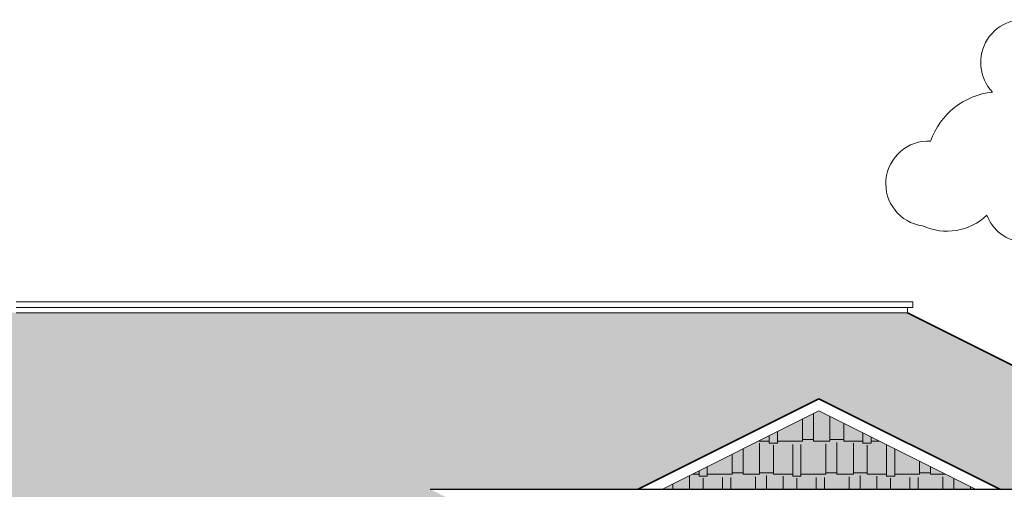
# Model space of a CAD drawing. Header units: centimetres. Extents: x 157 to 4450, y 465 to 3176.
# Tile 10 of 19: x 1109 to 1654, y 2912 to 3171. Entities that reach past the tile are written whole.
import ezdxf

# ---------------------------------------------------------------- set-up
doc = ezdxf.new("R2010")
doc.units = ezdxf.units.CM
doc.layers.get('0').update_dxf_attribs({"lineweight": 25})
for name, color, linetype, lineweight in [('1.000', 144, 'Continuous', 13), ('Dimension', 8, 'Continuous', 18), ('FURNIT', 204, 'Continuous', 9), ('Hatch', 12, 'Continuous', 15), ('LANDSCAP', 112, 'Continuous', 15), ('Shadow', 250, 'Continuous', 5), ('Win', 5, 'Continuous', 20)]:
    doc.layers.add(name, color=color, linetype=linetype, lineweight=lineweight)

msp = doc.modelspace()

# ---------------------------------------------------------------- hatches: boundary and pattern name
at = {"layer": 'FURNIT'}
h = msp.add_hatch(dxfattribs=at)
h.set_pattern_fill('AR-RSHKE', color=256, scale=0.06, style=0)
h.set_pattern_definition([(0, (-2830.407, 3267.841), (38.862, 18.288), [9.144, -7.62, 10.668, -4.572, 13.716, -6.096]), (0, (-2821.263, 3268.603), (38.862, 18.288), [7.62, -28.956, 6.096, -9.144]), (0, (-2802.975, 3266.698), (38.862, 18.288), [4.572, -47.244]), (90, (-2830.407, 3267.841), (-12.954, 18.288), [17.526, -55.626]), (90, (-2821.263, 3267.841), (-12.954, 18.288), [17.145, -56.007]), (90, (-2813.643, 3267.841), (-12.954, 18.288), [16.002, -57.15]), (90, (-2802.975, 3266.698), (-12.954, 18.288), [17.526, -55.626]), (90, (-2798.403, 3266.698), (-12.954, 18.288), [17.526, -55.626]), (90, (-2784.687, 3267.841), (-12.954, 18.288), [16.764, -56.388])])
h.paths.add_polyline_path([(1551.11, 2955.3), (1464.53, 2912), (1637.7, 2912)])
at = {"layer": 'Hatch'}
h = msp.add_hatch(dxfattribs=at)
h.set_pattern_fill('AR-RSHKE', color=256, scale=0.06, style=0)
h.set_pattern_definition([(0, (171.593, 563.27), (38.862, 18.288), [9.144, -7.62, 10.668, -4.572, 13.716, -6.096]), (0, (180.737, 564.033), (38.862, 18.288), [7.62, -28.956, 6.096, -9.144]), (0, (199.025, 562.128), (38.862, 18.288), [4.572, -47.244]), (90, (171.593, 563.271), (-12.954, 18.288), [17.526, -55.626]), (90, (180.737, 563.271), (-12.954, 18.288), [17.145, -56.007]), (90, (188.357, 563.271), (-12.954, 18.288), [16.002, -57.15]), (90, (199.025, 562.128), (-12.954, 18.288), [17.526, -55.626]), (90, (203.597, 562.128), (-12.954, 18.288), [17.526, -55.626]), (90, (217.313, 563.271), (-12.954, 18.288), [16.764, -56.388])])
h.paths.add_polyline_path([(1551.11, 2962), (1651.11, 2912), (1795.11, 2912), (1600.11, 3009.5), (1107.11, 3009.5), (602.11, 3009.5), (407.11, 2912), (551.11, 2912), (651.11, 2962), (751.11, 2912), (866.11, 2912), (791.11, 2874.5), (1107.11, 2874.5), (1411.11, 2874.5), (1336.11, 2912), (1451.11, 2912)])
at = {"layer": 'Shadow'}
for color, points in [(256, [(1551.11, 2962), (1490.38, 2950.4), (1446.07, 2912), (1451.07, 2912)]), (161, [(1464.53, 2912), (1637.7, 2912), (1551.11, 2955.3)])]:
    msp.add_hatch(color=color, dxfattribs=at).paths.add_polyline_path(points)

# ---------------------------------------------------------------- linework, layer by layer
at = {"color": 6, "lineweight": 35}
for p, q in [((1795.11, 2912), (1600.11, 3009.5)), ((1451.11, 2912), (1551.11, 2962)), ((1651.11, 2912), (1551.11, 2962))]:
    msp.add_line(p, q, dxfattribs=at)
msp.add_line((1336.11, 2912), (1795.11, 2912))
at = {"layer": '1.000'}
msp.add_line((1603.11, 3012.5), (1107.11, 3012.5), dxfattribs=at)
at = {"layer": 'Dimension'}
for p in [(1464.53, 2912), (1637.7, 2912)]:
    msp.add_line(p, (1551.11, 2955.3), dxfattribs=at)
at = {"layer": 'LANDSCAP'}
for centre, radius, start, end in [((1664.22, 3147.77), 23.64, 353.5962, 223.8617), ((1651.3, 3090.96), 40.64, 95.8332, 160.7855), ((1611.65, 3080.83), 23.54, 86.8938, 262.2528), ((1621.88, 3086.97), 32.38, 245.5292, 313.2357), ((1665.53, 3071.43), 22.93, 200.5464, 331.0614)]:
    msp.add_arc(centre, radius, start, end, dxfattribs=at)
at = {"layer": 'Win'}
for p, q in [((1603.11, 3015.5), (1107.11, 3015.5)), ((1600.11, 3012.5), (1600.11, 3009.5)), ((1603.11, 3012.5), (1603.11, 3015.5)), ((1600.11, 3009.5), (1107.11, 3009.5))]:
    msp.add_line(p, q, dxfattribs=at)

doc.saveas('drawing.dxf')
